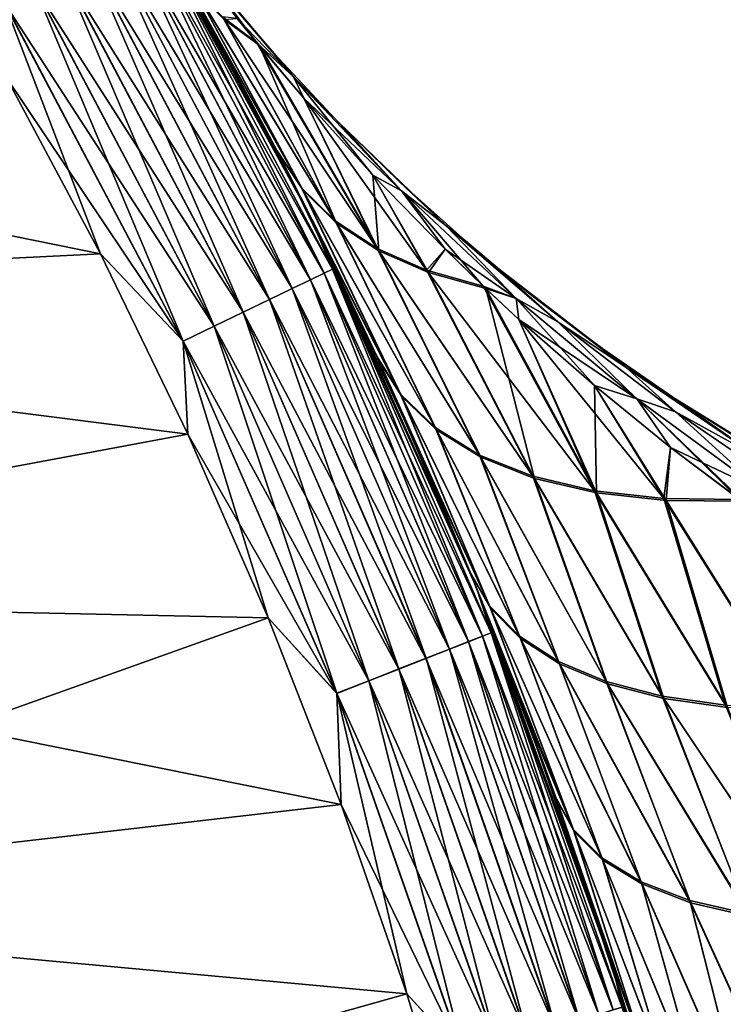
# Model space of a CAD drawing. Header units: metres. Extents: x -13 to 104, y -17 to 17.
# Tile 23 of 235: x 10.94 to 12.66, y 3.84 to 6.25. Entities that reach past the tile are written whole.
import ezdxf

# ---------------------------------------------------------------- set-up
doc = ezdxf.new("R2010")
doc.units = ezdxf.units.M
doc.layers.add('solid_508351', color=7, linetype='CONTINUOUS')

msp = doc.modelspace()

# ---------------------------------------------------------------- linework, layer by layer
at = {"layer": 'solid_508351'}
for points in [[(11.311087, 6.407755, 10.078532), (11.174404, 6.643244, 17.5), (11.650151, 5.76836, 17.5)], [(11.251843, 6.496255, 17.586222), (11.650151, 5.76836, 17.5), (11.174404, 6.643244, 17.5)], [(11.572763, 5.922089, -10.467082), (11.650151, 5.76836, -17.5), (11.174404, 6.643244, -17.5)], [(11.251752, 6.496202, -17.586824), (11.174404, 6.643244, -17.5), (11.650151, 5.76836, -17.5)], [(11.375466, 6.292756, -10.17473), (11.572763, 5.922089, -10.467082), (11.174404, 6.643244, -17.5)], [(11.23219, 6.484908, -17.671093), (11.251752, 6.496202, -17.586824), (11.705751, 5.637193, -17.586824)], [(11.251843, 6.496255, 17.586222), (11.232371, 6.485013, 17.670519), (11.685589, 5.627483, 17.670519)], [(11.705751, 5.637193, -17.586824), (11.251752, 6.496202, -17.586824), (11.650151, 5.76836, -17.5)], [(11.705847, 5.637239, 17.586222), (11.650151, 5.76836, 17.5), (11.251843, 6.496255, 17.586222)], [(11.705847, 5.637239, 17.586222), (11.251843, 6.496255, 17.586222), (11.685589, 5.627483, 17.670519)], [(11.156878, 6.441427, -17.821594), (11.200242, 6.466463, -17.750151), (11.652164, 5.611386, -17.750151)], [(11.200506, 6.466615, 17.749622), (11.157219, 6.441623, 17.821127), (11.607404, 5.589831, 17.821127)], [(11.200242, 6.466463, -17.750151), (11.23219, 6.484908, -17.671093), (11.685401, 5.627392, -17.671093)], [(11.652164, 5.611386, -17.750151), (11.200242, 6.466463, -17.750151), (11.685401, 5.627392, -17.671093)], [(11.232371, 6.485013, 17.670519), (11.200506, 6.466615, 17.749622), (11.652438, 5.611518, 17.749622)], [(11.652438, 5.611518, 17.749622), (11.200506, 6.466615, 17.749622), (11.607404, 5.589831, 17.821127)], [(11.685401, 5.627392, -17.671093), (11.23219, 6.484908, -17.671093), (11.705751, 5.637193, -17.586824)], [(11.685589, 5.627483, 17.670519), (11.232371, 6.485013, 17.670519), (11.652438, 5.611518, 17.749622)], [(11.103421, 6.410563, -17.883247), (11.156878, 6.441427, -17.821594), (11.60705, 5.589661, -17.821594)], [(11.157219, 6.441623, 17.821127), (11.103827, 6.410797, 17.882854), (11.551857, 5.563081, 17.882854)], [(11.60705, 5.589661, -17.821594), (11.156878, 6.441427, -17.821594), (11.652164, 5.611386, -17.750151)], [(11.607404, 5.589831, 17.821127), (11.157219, 6.441623, 17.821127), (11.551857, 5.563081, 17.882854)], [(11.041496, 6.374811, -17.933231), (11.103421, 6.410563, -17.883247), (11.551435, 5.562878, -17.883247)], [(11.103827, 6.410797, 17.882854), (11.041955, 6.375075, 17.932926), (11.48749, 5.532083, 17.932926)], [(11.551435, 5.562878, -17.883247), (11.103421, 6.410563, -17.883247), (11.60705, 5.589661, -17.821594)], [(11.551857, 5.563081, 17.882854), (11.103827, 6.410797, 17.882854), (11.48749, 5.532083, 17.932926)], [(11.375391, 6.292891, 10.174621), (11.311087, 6.407755, 10.078532), (11.650151, 5.76836, 17.5)], [(11.630248, 5.836863, 10.269588), (11.311087, 6.407755, 10.078532), (11.375391, 6.292891, 10.174621)], [(11.366039, 6.328095, 9.921325), (11.311087, 6.407755, 10.078532), (11.630248, 5.836863, 10.269588)], [(11.313762, 6.40303, -10.082532), (11.572763, 5.922089, -10.467082), (11.375466, 6.292756, -10.17473)], [(11.633057, 5.831547, -10.272304), (11.572763, 5.922089, -10.467082), (11.313762, 6.40303, -10.082532)], [(11.633057, 5.831547, -10.272304), (11.313762, 6.40303, -10.082532), (11.369256, 6.322678, -9.923708)], [(11.610498, 6.108604, -9.526146), (11.472785, 6.251503, -9.62201), (11.363283, 6.403284, -9.554564)], [(11.610498, 6.108604, -9.526146), (11.363283, 6.403284, -9.554564), (11.4204, 6.332221, -9.534266)], [(11.363293, 6.403272, 9.554559), (11.472798, 6.251487, 9.622008), (11.520789, 6.192089, 9.61618)], [(11.610483, 6.108621, 9.526147), (11.363293, 6.403272, 9.554559), (11.520789, 6.192089, 9.61618)], [(11.610483, 6.108621, 9.526147), (11.420133, 6.332548, 9.53436), (11.363293, 6.403272, 9.554559)], [(10.97299, 6.335259, -17.970026), (11.041496, 6.374811, -17.933231), (11.487013, 5.531854, -17.933231)], [(11.041955, 6.375075, 17.932926), (10.973488, 6.335546, 17.969816), (11.41626, 5.497781, 17.969816)], [(11.487013, 5.531854, -17.933231), (11.041496, 6.374811, -17.933231), (11.551435, 5.562878, -17.883247)], [(11.48749, 5.532083, 17.932926), (11.041955, 6.375075, 17.932926), (11.41626, 5.497781, 17.969816)], [(10.899988, 6.293111, -17.99251), (10.97299, 6.335259, -17.970026), (11.415742, 5.497532, -17.970026)], [(10.973488, 6.335546, 17.969816), (10.90051, 6.293412, 17.992403), (11.340337, 5.461218, 17.992403)], [(11.415742, 5.497532, -17.970026), (10.97299, 6.335259, -17.970026), (11.487013, 5.531854, -17.933231)], [(11.41626, 5.497781, 17.969816), (10.973488, 6.335546, 17.969816), (11.340337, 5.461218, 17.992403)], [(11.366039, 6.328095, 9.921325), (11.630248, 5.836863, 10.269588), (11.71278, 5.755964, 10.081236)], [(11.436633, 6.255153, 9.767439), (11.366039, 6.328095, 9.921325), (11.71278, 5.755964, 10.081236)], [(11.716088, 5.750373, -10.082983), (11.369256, 6.322678, -9.923708), (11.440704, 6.249175, -9.768275)], [(11.716088, 5.750373, -10.082983), (11.633057, 5.831547, -10.272304), (11.369256, 6.322678, -9.923708)], [(11.4204, 6.332221, -9.534266), (11.420133, 6.332548, 9.53436), (11.563018, 6.165646, 9.484883)], [(11.610483, 6.108621, 9.526147), (11.563018, 6.165646, 9.484883), (11.420133, 6.332548, 9.53436)], [(11.563317, 6.165312, -9.484783), (11.4204, 6.332221, -9.534266), (11.563018, 6.165646, 9.484883)], [(11.610498, 6.108604, -9.526146), (11.4204, 6.332221, -9.534266), (11.563317, 6.165312, -9.484783)], [(11.339794, 5.460957, -17.99251), (10.906337, 6.107522, -18), (10.899988, 6.293111, -17.99251)], [(11.339794, 5.460957, -17.99251), (10.899988, 6.293111, -17.99251), (11.415742, 5.497532, -17.970026)], [(10.90051, 6.293412, 17.992403), (10.906336, 6.107522, 18), (11.137682, 5.674651, 18)], [(11.340337, 5.461218, 17.992403), (10.90051, 6.293412, 17.992403), (11.137682, 5.674651, 18)], [(11.570271, 5.926958, 10.463415), (11.375391, 6.292891, 10.174621), (11.650151, 5.76836, 17.5)], [(11.630248, 5.836863, 10.269588), (11.375391, 6.292891, 10.174621), (11.570271, 5.926958, 10.463415)], [(8.314227, 6.24769, -18), (10.906337, 6.107522, -18), (11.137683, 5.674649, -18)], [(8.789862, 5.558612, -18), (8.314227, 6.24769, -18), (11.137683, 5.674649, -18)], [(11.436633, 6.255153, 9.767439), (11.71278, 5.755964, 10.081236), (11.815279, 5.688332, 9.897516)], [(11.520789, 6.192089, 9.61618), (11.436633, 6.255153, 9.767439), (11.815279, 5.688332, 9.897516)], [(11.472798, 6.251487, 9.622008), (11.436633, 6.255153, 9.767439), (11.520789, 6.192089, 9.61618)], [(11.472785, 6.251503, -9.62201), (11.525976, 6.185755, -9.615552), (11.440704, 6.249175, -9.768275)], [(11.716088, 5.750373, -10.082983), (11.440704, 6.249175, -9.768275), (11.525976, 6.185755, -9.615552)], [(11.610498, 6.108604, -9.526146), (11.525976, 6.185755, -9.615552), (11.472785, 6.251503, -9.62201)], [(11.635355, 6.055891, 9.602356), (11.520789, 6.192089, 9.61618), (11.815279, 5.688332, 9.897516)], [(11.610483, 6.108621, 9.526147), (11.520789, 6.192089, 9.61618), (11.635355, 6.055891, 9.602356)], [(11.819283, 5.682599, -9.898366), (11.525976, 6.185755, -9.615552), (11.635348, 6.055899, -9.602356)], [(11.610498, 6.108604, -9.526146), (11.635348, 6.055899, -9.602356), (11.525976, 6.185755, -9.615552)], [(11.819283, 5.682599, -9.898366), (11.716088, 5.750373, -10.082983), (11.525976, 6.185755, -9.615552)], [(11.563317, 6.165312, -9.484783), (11.563018, 6.165646, 9.484883), (11.712886, 6.005399, 9.435652)], [(11.610483, 6.108621, 9.526147), (11.712886, 6.005399, 9.435652), (11.563018, 6.165646, 9.484883)], [(11.713197, 6.005082, -9.435552), (11.563317, 6.165312, -9.484783), (11.712886, 6.005399, 9.435652)], [(11.610498, 6.108604, -9.526146), (11.563317, 6.165312, -9.484783), (11.713197, 6.005082, -9.435552)], [(8.789862, 5.558612, 18), (11.137682, 5.674651, 18), (10.906336, 6.107522, 18)], [(11.339794, 5.460957, -17.99251), (11.137683, 5.674649, -18), (10.906337, 6.107522, -18)], [(11.610483, 6.108621, 9.526147), (11.635355, 6.055891, 9.602356), (11.804932, 5.867614, 9.582203)], [(11.610483, 6.108621, 9.526147), (11.804932, 5.867614, 9.582203), (11.874931, 5.829133, 9.498078)], [(11.610483, 6.108621, 9.526147), (11.874931, 5.829133, 9.498078), (11.712886, 6.005399, 9.435652)], [(11.610498, 6.108604, -9.526146), (11.87495, 5.829114, -9.498076), (11.635348, 6.055899, -9.602356)], [(11.610498, 6.108604, -9.526146), (11.713197, 6.005082, -9.435552), (11.721899, 5.9962, -9.432751)], [(11.610498, 6.108604, -9.526146), (11.721899, 5.9962, -9.432751), (11.87495, 5.829114, -9.498076)], [(11.804929, 5.867617, -9.582203), (11.819283, 5.682599, -9.898366), (11.635348, 6.055899, -9.602356)], [(11.87495, 5.829114, -9.498076), (11.804929, 5.867617, -9.582203), (11.635348, 6.055899, -9.602356)], [(11.635355, 6.055891, 9.602356), (11.815279, 5.688332, 9.897516), (11.936493, 5.634792, 9.720674)], [(11.804932, 5.867614, 9.582203), (11.635355, 6.055891, 9.602356), (11.936493, 5.634792, 9.720674)], [(11.713197, 6.005082, -9.435552), (11.712886, 6.005399, 9.435652), (11.7219, 5.9962, 9.432751)], [(11.874931, 5.829133, 9.498078), (11.7219, 5.9962, 9.432751), (11.712886, 6.005399, 9.435652)], [(11.721899, 5.9962, -9.432751), (11.713197, 6.005082, -9.435552), (11.7219, 5.9962, 9.432751)], [(11.721899, 5.9962, -9.432751), (11.7219, 5.9962, 9.432751), (11.869588, 5.851931, 9.386429)], [(11.869891, 5.851646, -9.386336), (11.721899, 5.9962, -9.432751), (11.869588, 5.851931, 9.386429)], [(11.983302, 5.744612, -9.407962), (11.721899, 5.9962, -9.432751), (11.869891, 5.851646, -9.386336)], [(11.983302, 5.744612, -9.407962), (11.87495, 5.829114, -9.498076), (11.721899, 5.9962, -9.432751)], [(11.983301, 5.744612, 9.407962), (11.869588, 5.851931, 9.386429), (11.7219, 5.9962, 9.432751)], [(11.874931, 5.829133, 9.498078), (11.983301, 5.744612, 9.407962), (11.7219, 5.9962, 9.432751)], [(11.674883, 5.71814, 10.616822), (11.570271, 5.926958, 10.463415), (11.650151, 5.76836, 17.5)], [(11.872944, 5.330986, 10.607145), (11.570271, 5.926958, 10.463415), (11.674883, 5.71814, 10.616822)], [(11.630248, 5.836863, 10.269588), (11.570271, 5.926958, 10.463415), (11.872944, 5.330986, 10.607145)], [(11.572763, 5.922089, -10.467082), (11.674891, 5.718122, -10.616835), (11.650151, 5.76836, -17.5)], [(11.572763, 5.922089, -10.467082), (11.817366, 5.417553, -10.824811), (11.674891, 5.718122, -10.616835)], [(11.875485, 5.325571, -10.609813), (11.817366, 5.417553, -10.824811), (11.572763, 5.922089, -10.467082)], [(11.875485, 5.325571, -10.609813), (11.572763, 5.922089, -10.467082), (11.633057, 5.831547, -10.272304)], [(11.804929, 5.867617, -9.582203), (11.941371, 5.62906, -9.720731), (11.819283, 5.682599, -9.898366)], [(11.804929, 5.867617, -9.582203), (11.981596, 5.686131, -9.562789), (11.941371, 5.62906, -9.720731)], [(11.87495, 5.829114, -9.498076), (11.981596, 5.686131, -9.562789), (11.804929, 5.867617, -9.582203)], [(11.804932, 5.867614, 9.582203), (11.936493, 5.634792, 9.720674), (11.981597, 5.686131, 9.562789)], [(11.874931, 5.829133, 9.498078), (11.804932, 5.867614, 9.582203), (11.981597, 5.686131, 9.562789)], [(11.630248, 5.836863, 10.269588), (11.872944, 5.330986, 10.607145), (11.957457, 5.249356, 10.399012)], [(11.71278, 5.755964, 10.081236), (11.630248, 5.836863, 10.269588), (11.957457, 5.249356, 10.399012)], [(11.869891, 5.851646, -9.386336), (11.869588, 5.851931, 9.386429), (12.031428, 5.706719, 9.339119)], [(11.983301, 5.744612, 9.407962), (12.031428, 5.706719, 9.339119), (11.869588, 5.851931, 9.386429)], [(12.03172, 5.706469, -9.339036), (11.869891, 5.851646, -9.386336), (12.031428, 5.706719, 9.339119)], [(11.983302, 5.744612, -9.407962), (11.869891, 5.851646, -9.386336), (12.03172, 5.706469, -9.339036)], [(11.960346, 5.243777, -10.400931), (11.633057, 5.831547, -10.272304), (11.716088, 5.750373, -10.082983)], [(11.960346, 5.243777, -10.400931), (11.875485, 5.325571, -10.609813), (11.633057, 5.831547, -10.272304)], [(11.874931, 5.829133, 9.498078), (11.981597, 5.686131, 9.562789), (12.075284, 5.595512, 9.553058)], [(11.874931, 5.829133, 9.498078), (12.075284, 5.595512, 9.553058), (12.15563, 5.565748, 9.472371)], [(11.874931, 5.829133, 9.498078), (12.15563, 5.565748, 9.472371), (11.983301, 5.744612, 9.407962)], [(11.87495, 5.829114, -9.498076), (12.155644, 5.565735, -9.47237), (11.981596, 5.686131, -9.562789)], [(11.983302, 5.744612, -9.407962), (12.155644, 5.565735, -9.47237), (11.87495, 5.829114, -9.498076)], [(11.674883, 5.71814, 10.616822), (11.650151, 5.76836, 17.5), (12.057531, 4.859622, 17.5)], [(11.705847, 5.637239, 17.586222), (12.057531, 4.859622, 17.5), (11.650151, 5.76836, 17.5)], [(12.045353, 4.889731, -11.154197), (12.057531, 4.859622, -17.5), (11.650151, 5.76836, -17.5)], [(11.705751, 5.637193, -17.586824), (11.650151, 5.76836, -17.5), (12.057531, 4.859622, -17.5)], [(11.940749, 5.139894, -11.003544), (12.045353, 4.889731, -11.154197), (11.650151, 5.76836, -17.5)], [(11.817366, 5.417553, -10.824811), (11.940749, 5.139894, -11.003544), (11.650151, 5.76836, -17.5)], [(11.674891, 5.718122, -10.616835), (11.817366, 5.417553, -10.824811), (11.650151, 5.76836, -17.5)], [(11.71278, 5.755964, 10.081236), (11.957457, 5.249356, 10.399012), (12.065867, 5.182174, 10.196875)], [(11.815279, 5.688332, 9.897516), (11.71278, 5.755964, 10.081236), (12.065867, 5.182174, 10.196875)], [(12.06927, 5.176526, -10.198111), (11.716088, 5.750373, -10.082983), (11.819283, 5.682599, -9.898366)], [(12.06927, 5.176526, -10.198111), (11.960346, 5.243777, -10.400931), (11.716088, 5.750373, -10.082983)], [(11.983301, 5.744612, 9.407962), (12.258366, 5.50803, 9.387034), (12.031428, 5.706719, 9.339119)], [(12.15563, 5.565748, 9.472371), (12.258366, 5.50803, 9.387034), (11.983301, 5.744612, 9.407962)], [(11.983302, 5.744612, -9.407962), (12.03172, 5.706469, -9.339036), (12.114914, 5.636593, -9.315898)], [(11.983302, 5.744612, -9.407962), (12.114914, 5.636593, -9.315898), (12.258364, 5.508031, -9.387034)], [(11.983302, 5.744612, -9.407962), (12.258364, 5.508031, -9.387034), (12.155644, 5.565735, -9.47237)], [(11.815002, 5.422704, 10.821373), (11.674883, 5.71814, 10.616822), (12.057531, 4.859622, 17.5)], [(11.872944, 5.330986, 10.607145), (11.674883, 5.71814, 10.616822), (11.815002, 5.422704, 10.821373)], [(12.03172, 5.706469, -9.339036), (12.031428, 5.706719, 9.339119), (12.114915, 5.636593, 9.315897)], [(12.258366, 5.50803, 9.387034), (12.114915, 5.636593, 9.315897), (12.031428, 5.706719, 9.339119)], [(12.114914, 5.636593, -9.315898), (12.03172, 5.706469, -9.339036), (12.114915, 5.636593, 9.315897)], [(8.789862, 5.558612, 18), (11.35195, 5.232896, 18), (11.137682, 5.674651, 18)], [(8.789862, 5.558612, -18), (11.137683, 5.674649, -18), (11.351951, 5.232893, -18)], [(11.340337, 5.461218, 17.992403), (11.137682, 5.674651, 18), (11.35195, 5.232896, 18)], [(11.339794, 5.460957, -17.99251), (11.351951, 5.232893, -18), (11.137683, 5.674649, -18)], [(11.815279, 5.688332, 9.897516), (12.065867, 5.182174, 10.196875), (12.196629, 5.1304, 10.003623)], [(11.936493, 5.634792, 9.720674), (11.815279, 5.688332, 9.897516), (12.196629, 5.1304, 10.003623)], [(12.200689, 5.124785, -10.004268), (11.819283, 5.682599, -9.898366), (11.941371, 5.62906, -9.720731)], [(12.200689, 5.124785, -10.004268), (12.06927, 5.176526, -10.198111), (11.819283, 5.682599, -9.898366)], [(11.981597, 5.686131, 9.562789), (11.936493, 5.634792, 9.720674), (12.075284, 5.595512, 9.553058)], [(11.981596, 5.686131, -9.562789), (12.08118, 5.589936, -9.552456), (11.941371, 5.62906, -9.720731)], [(12.155644, 5.565735, -9.47237), (12.08118, 5.589936, -9.552456), (11.981596, 5.686131, -9.562789)], [(11.652164, 5.611386, -17.750151), (11.685401, 5.627392, -17.671093), (12.073261, 4.738406, -17.671093)], [(11.685589, 5.627483, 17.670519), (11.652438, 5.611518, 17.749622), (12.039205, 4.72504, 17.749622)], [(11.685401, 5.627392, -17.671093), (11.705751, 5.637193, -17.586824), (12.094288, 4.746658, -17.586824)], [(12.073261, 4.738406, -17.671093), (11.685401, 5.627392, -17.671093), (12.094288, 4.746658, -17.586824)], [(11.705847, 5.637239, 17.586222), (11.685589, 5.627483, 17.670519), (12.073456, 4.738482, 17.670519)], [(12.073456, 4.738482, 17.670519), (11.685589, 5.627483, 17.670519), (12.039205, 4.72504, 17.749622)], [(12.094288, 4.746658, -17.586824), (11.705751, 5.637193, -17.586824), (12.057531, 4.859622, -17.5)], [(12.094386, 4.746697, 17.586222), (12.057531, 4.859622, 17.5), (11.705847, 5.637239, 17.586222)], [(12.094386, 4.746697, 17.586222), (11.705847, 5.637239, 17.586222), (12.073456, 4.738482, 17.670519)], [(11.936493, 5.634792, 9.720674), (12.196629, 5.1304, 10.003623), (12.347872, 5.094772, 9.822015)], [(12.075284, 5.595512, 9.553058), (11.936493, 5.634792, 9.720674), (12.347872, 5.094772, 9.822015)], [(12.200689, 5.124785, -10.004268), (11.941371, 5.62906, -9.720731), (12.08118, 5.589936, -9.552456)], [(12.114914, 5.636593, -9.315898), (12.114915, 5.636593, 9.315897), (12.198051, 5.569765, 9.293595)], [(12.198324, 5.569551, -9.293524), (12.114914, 5.636593, -9.315898), (12.198051, 5.569765, 9.293595)], [(12.368068, 5.44182, -9.251201), (12.114914, 5.636593, -9.315898), (12.198324, 5.569551, -9.293524)], [(12.425612, 5.396708, -9.297477), (12.114914, 5.636593, -9.315898), (12.368068, 5.44182, -9.251201)], [(12.425612, 5.396708, -9.297477), (12.258364, 5.508031, -9.387034), (12.114914, 5.636593, -9.315898)], [(12.425616, 5.396706, 9.297476), (12.198051, 5.569765, 9.293595), (12.114915, 5.636593, 9.315897)], [(12.258366, 5.50803, 9.387034), (12.425616, 5.396706, 9.297476), (12.114915, 5.636593, 9.315897)], [(11.60705, 5.589661, -17.821594), (11.652164, 5.611386, -17.750151), (12.03892, 4.724928, -17.750151)], [(11.652438, 5.611518, 17.749622), (11.607404, 5.589831, 17.821127), (11.992676, 4.706779, 17.821127)], [(12.03892, 4.724928, -17.750151), (11.652164, 5.611386, -17.750151), (12.073261, 4.738406, -17.671093)], [(12.039205, 4.72504, 17.749622), (11.652438, 5.611518, 17.749622), (11.992676, 4.706779, 17.821127)], [(12.162562, 5.514434, 9.544328), (12.075284, 5.595512, 9.553058), (12.347872, 5.094772, 9.822015)], [(12.15563, 5.565748, 9.472371), (12.075284, 5.595512, 9.553058), (12.162562, 5.514434, 9.544328)], [(11.551435, 5.562878, -17.883247), (11.60705, 5.589661, -17.821594), (11.992311, 4.706635, -17.821594)], [(11.607404, 5.589831, 17.821127), (11.551857, 5.563081, 17.882854), (11.935286, 4.684254, 17.882854)], [(11.992311, 4.706635, -17.821594), (11.60705, 5.589661, -17.821594), (12.03892, 4.724928, -17.750151)], [(11.992676, 4.706779, 17.821127), (11.607404, 5.589831, 17.821127), (11.935286, 4.684254, 17.882854)], [(12.352715, 5.089298, -9.82219), (12.08118, 5.589936, -9.552456), (12.162561, 5.514435, -9.544328)], [(12.155644, 5.565735, -9.47237), (12.162561, 5.514435, -9.544328), (12.08118, 5.589936, -9.552456)], [(12.352715, 5.089298, -9.82219), (12.200689, 5.124785, -10.004268), (12.08118, 5.589936, -9.552456)], [(9.208767, 4.833076, -18), (8.789862, 5.558612, -18), (11.351951, 5.232893, -18)], [(8.789862, 5.558612, 18), (9.208767, 4.833076, 18), (11.35195, 5.232896, 18)], [(11.487013, 5.531854, -17.933231), (11.551435, 5.562878, -17.883247), (11.93485, 4.684083, -17.883247)], [(11.551857, 5.563081, 17.882854), (11.48749, 5.532083, 17.932926), (11.868781, 4.658153, 17.932926)], [(11.93485, 4.684083, -17.883247), (11.551435, 5.562878, -17.883247), (11.992311, 4.706635, -17.821594)], [(11.935286, 4.684254, 17.882854), (11.551857, 5.563081, 17.882854), (11.868781, 4.658153, 17.932926)], [(12.15563, 5.565748, 9.472371), (12.162562, 5.514434, 9.544328), (12.347484, 5.352052, 9.527896)], [(12.15563, 5.565748, 9.472371), (12.347484, 5.352052, 9.527896), (12.451303, 5.319816, 9.451298)], [(12.15563, 5.565748, 9.472371), (12.451303, 5.319816, 9.451298), (12.258366, 5.50803, 9.387034)], [(12.155644, 5.565735, -9.47237), (12.451313, 5.319807, -9.451297), (12.162561, 5.514435, -9.544328)], [(12.258364, 5.508031, -9.387034), (12.451313, 5.319807, -9.451297), (12.155644, 5.565735, -9.47237)], [(12.198324, 5.569551, -9.293524), (12.198051, 5.569765, 9.293595), (12.367815, 5.442001, 9.251261)], [(12.425616, 5.396706, 9.297476), (12.367815, 5.442001, 9.251261), (12.198051, 5.569765, 9.293595)], [(12.368068, 5.44182, -9.251201), (12.198324, 5.569551, -9.293524), (12.367815, 5.442001, 9.251261)], [(11.415742, 5.497532, -17.970026), (11.487013, 5.531854, -17.933231), (11.868288, 4.65796, -17.933231)], [(11.48749, 5.532083, 17.932926), (11.41626, 5.497781, 17.969816), (11.795187, 4.62927, 17.969816)], [(11.868288, 4.65796, -17.933231), (11.487013, 5.531854, -17.933231), (11.93485, 4.684083, -17.883247)], [(11.868781, 4.658153, 17.932926), (11.48749, 5.532083, 17.932926), (11.795187, 4.62927, 17.969816)], [(12.347481, 5.352055, -9.527897), (12.352715, 5.089298, -9.82219), (12.162561, 5.514435, -9.544328)], [(12.451313, 5.319807, -9.451297), (12.347481, 5.352055, -9.527897), (12.162561, 5.514435, -9.544328)], [(12.162562, 5.514434, 9.544328), (12.347872, 5.094772, 9.822015), (12.517438, 5.075799, 9.654644)], [(12.347484, 5.352052, 9.527896), (12.162562, 5.514434, 9.544328), (12.517438, 5.075799, 9.654644)], [(12.258364, 5.508031, -9.387034), (12.545877, 5.287552, -9.371821), (12.451313, 5.319807, -9.451297)], [(12.425612, 5.396708, -9.297477), (12.545877, 5.287552, -9.371821), (12.258364, 5.508031, -9.387034)], [(12.258366, 5.50803, 9.387034), (12.545879, 5.28755, 9.371821), (12.425616, 5.396706, 9.297476)], [(12.451303, 5.319816, 9.451298), (12.545879, 5.28755, 9.371821), (12.258366, 5.50803, 9.387034)], [(11.339794, 5.460957, -17.99251), (11.415742, 5.497532, -17.970026), (11.794653, 4.62906, -17.970026)], [(11.41626, 5.497781, 17.969816), (11.340337, 5.461218, 17.992403), (11.716744, 4.598483, 17.992403)], [(11.794653, 4.62906, -17.970026), (11.415742, 5.497532, -17.970026), (11.868288, 4.65796, -17.933231)], [(11.795187, 4.62927, 17.969816), (11.41626, 5.497781, 17.969816), (11.716744, 4.598483, 17.992403)], [(11.716184, 4.598263, -17.99251), (11.351951, 5.232893, -18), (11.339794, 5.460957, -17.99251)], [(11.716184, 4.598263, -17.99251), (11.339794, 5.460957, -17.99251), (11.794653, 4.62906, -17.970026)], [(11.340337, 5.461218, 17.992403), (11.35195, 5.232896, 18), (11.548574, 4.783315, 18)], [(11.716744, 4.598483, 17.992403), (11.340337, 5.461218, 17.992403), (11.548574, 4.783315, 18)], [(12.368068, 5.44182, -9.251201), (12.367815, 5.442001, 9.251261), (12.539907, 5.323503, 9.212466)], [(12.425616, 5.396706, 9.297476), (12.539907, 5.323503, 9.212466), (12.367815, 5.442001, 9.251261)], [(12.540141, 5.323349, -9.212416), (12.368068, 5.44182, -9.251201), (12.539907, 5.323503, 9.212466)], [(12.425612, 5.396708, -9.297477), (12.368068, 5.44182, -9.251201), (12.540141, 5.323349, -9.212416)], [(11.940756, 5.139878, 11.003554), (11.815002, 5.422704, 10.821373), (12.057531, 4.859622, 17.5)], [(12.090965, 4.812806, 10.941104), (11.815002, 5.422704, 10.821373), (11.940756, 5.139878, 11.003554)], [(11.872944, 5.330986, 10.607145), (11.815002, 5.422704, 10.821373), (12.090965, 4.812806, 10.941104)], [(11.817366, 5.417553, -10.824811), (12.045353, 4.889731, -11.154197), (11.940749, 5.139894, -11.003544)], [(12.093263, 4.807241, -10.943621), (12.045353, 4.889731, -11.154197), (11.817366, 5.417553, -10.824811)], [(12.093263, 4.807241, -10.943621), (11.817366, 5.417553, -10.824811), (11.875485, 5.325571, -10.609813)], [(12.425612, 5.396708, -9.297477), (12.540141, 5.323349, -9.212416), (12.544715, 5.320343, -9.21144)], [(12.425612, 5.396708, -9.297477), (12.544715, 5.320343, -9.21144), (12.749837, 5.176477, -9.288366)], [(12.425612, 5.396708, -9.297477), (12.749837, 5.176477, -9.288366), (12.545877, 5.287552, -9.371821)], [(12.425616, 5.396706, 9.297476), (12.749839, 5.176476, 9.288366), (12.539907, 5.323503, 9.212466)], [(12.545879, 5.28755, 9.371821), (12.749839, 5.176476, 9.288366), (12.425616, 5.396706, 9.297476)], [(11.872944, 5.330986, 10.607145), (12.090965, 4.812806, 10.941104), (12.163703, 4.738636, 10.736428)], [(11.957457, 5.249356, 10.399012), (11.872944, 5.330986, 10.607145), (12.163703, 4.738636, 10.736428)], [(12.347481, 5.352055, -9.527897), (12.523159, 5.070575, -9.654496), (12.352715, 5.089298, -9.82219)], [(12.347481, 5.352055, -9.527897), (12.53389, 5.200764, -9.513994), (12.523159, 5.070575, -9.654496)], [(12.451313, 5.319807, -9.451297), (12.53389, 5.200764, -9.513994), (12.347481, 5.352055, -9.527897)], [(12.347484, 5.352052, 9.527896), (12.517438, 5.075799, 9.654644), (12.533895, 5.20076, 9.513994)], [(12.451303, 5.319816, 9.451298), (12.347484, 5.352052, 9.527896), (12.533895, 5.20076, 9.513994)], [(12.166241, 4.732965, -10.738333), (11.875485, 5.325571, -10.609813), (11.960346, 5.243777, -10.400931)], [(12.166241, 4.732965, -10.738333), (12.093263, 4.807241, -10.943621), (11.875485, 5.325571, -10.609813)], [(12.451303, 5.319816, 9.451298), (12.703073, 5.073539, 9.503977), (12.720144, 5.061192, 9.503134)], [(12.451303, 5.319816, 9.451298), (12.533895, 5.20076, 9.513994), (12.703073, 5.073539, 9.503977)], [(12.451303, 5.319816, 9.451298), (12.720144, 5.061192, 9.503134), (12.76066, 5.092828, 9.437522)], [(12.451303, 5.319816, 9.451298), (12.76066, 5.092828, 9.437522), (12.545879, 5.28755, 9.371821)], [(12.451313, 5.319807, -9.451297), (12.76067, 5.092821, -9.437522), (12.53389, 5.200764, -9.513994)], [(12.545877, 5.287552, -9.371821), (12.76067, 5.092821, -9.437522), (12.451313, 5.319807, -9.451297)], [(12.540141, 5.323349, -9.212416), (12.539907, 5.323503, 9.212466), (12.544719, 5.320341, 9.211439)], [(12.749839, 5.176476, 9.288366), (12.544719, 5.320341, 9.211439), (12.539907, 5.323503, 9.212466)], [(12.544715, 5.320343, -9.21144), (12.540141, 5.323349, -9.212416), (12.544719, 5.320341, 9.211439)], [(12.544715, 5.320343, -9.21144), (12.544719, 5.320341, 9.211439), (12.713128, 5.214504, 9.17782)], [(12.713343, 5.214375, -9.177781), (12.544715, 5.320343, -9.21144), (12.713128, 5.214504, 9.17782)], [(12.852984, 5.130158, -9.20754), (12.544715, 5.320343, -9.21144), (12.713343, 5.214375, -9.177781)], [(12.852984, 5.130158, -9.20754), (12.749837, 5.176477, -9.288366), (12.544715, 5.320343, -9.21144)], [(12.852984, 5.130158, 9.20754), (12.713128, 5.214504, 9.17782), (12.544719, 5.320341, 9.211439)], [(12.749839, 5.176476, 9.288366), (12.852984, 5.130158, 9.20754), (12.544719, 5.320341, 9.211439)], [(12.545877, 5.287552, -9.371821), (12.844642, 5.084347, -9.364665), (12.76067, 5.092821, -9.437522)], [(12.749837, 5.176477, -9.288366), (12.844642, 5.084347, -9.364665), (12.545877, 5.287552, -9.371821)], [(12.545879, 5.28755, 9.371821), (12.844642, 5.084346, 9.364665), (12.749839, 5.176476, 9.288366)], [(12.76066, 5.092828, 9.437522), (12.844642, 5.084346, 9.364665), (12.545879, 5.28755, 9.371821)], [(11.957457, 5.249356, 10.399012), (12.163703, 4.738636, 10.736428), (12.259236, 4.676496, 10.537189)], [(12.065867, 5.182174, 10.196875), (11.957457, 5.249356, 10.399012), (12.259236, 4.676496, 10.537189)], [(12.262144, 4.67078, -10.538529), (11.960346, 5.243777, -10.400931), (12.06927, 5.176526, -10.198111)], [(12.262144, 4.67078, -10.538529), (12.166241, 4.732965, -10.738333), (11.960346, 5.243777, -10.400931)], [(9.208767, 4.833076, 18), (11.548574, 4.783315, 18), (11.35195, 5.232896, 18)], [(9.208767, 4.833076, -18), (11.351951, 5.232893, -18), (11.548575, 4.783312, -18)], [(11.716184, 4.598263, -17.99251), (11.548575, 4.783312, -18), (11.351951, 5.232893, -18)], [(12.533895, 5.20076, 9.513994), (12.517438, 5.075799, 9.654644), (12.703073, 5.073539, 9.503977)], [(12.53389, 5.200764, -9.513994), (12.709681, 5.068749, -9.503647), (12.523159, 5.070575, -9.654496)], [(12.76067, 5.092821, -9.437522), (12.709681, 5.068749, -9.503647), (12.53389, 5.200764, -9.513994)], [(12.065867, 5.182174, 10.196875), (12.259236, 4.676496, 10.537189), (12.376307, 4.627203, 10.346012)], [(12.196629, 5.1304, 10.003623), (12.065867, 5.182174, 10.196875), (12.376307, 4.627203, 10.346012)], [(12.379704, 4.621508, -10.346857), (12.06927, 5.176526, -10.198111), (12.200689, 5.124785, -10.004268)], [(12.379704, 4.621508, -10.346857), (12.262144, 4.67078, -10.538529), (12.06927, 5.176526, -10.198111)], [(12.043153, 4.895148, 11.151031), (11.940756, 5.139878, 11.003554), (12.057531, 4.859622, 17.5)], [(12.090965, 4.812806, 10.941104), (11.940756, 5.139878, 11.003554), (12.043153, 4.895148, 11.151031)], [(12.196629, 5.1304, 10.003623), (12.376307, 4.627203, 10.346012), (12.513373, 4.591407, 10.165414)], [(12.347872, 5.094772, 9.822015), (12.196629, 5.1304, 10.003623), (12.513373, 4.591407, 10.165414)], [(12.517362, 4.585804, -10.165856), (12.200689, 5.124785, -10.004268), (12.352715, 5.089298, -9.82219)], [(12.517362, 4.585804, -10.165856), (12.379704, 4.621508, -10.346857), (12.200689, 5.124785, -10.004268)], [(12.347872, 5.094772, 9.822015), (12.513373, 4.591407, 10.165414), (12.66863, 4.56958, 9.997774)], [(12.517438, 5.075799, 9.654644), (12.347872, 5.094772, 9.822015), (12.66863, 4.56958, 9.997774)], [(12.673295, 4.564139, -9.997924), (12.352715, 5.089298, -9.82219), (12.523159, 5.070575, -9.654496)], [(12.673295, 4.564139, -9.997924), (12.517362, 4.585804, -10.165856), (12.352715, 5.089298, -9.82219)], [(12.517438, 5.075799, 9.654644), (12.66863, 4.56958, 9.997774), (12.840032, 4.562007, 9.8453)], [(12.703073, 5.073539, 9.503977), (12.517438, 5.075799, 9.654644), (12.840032, 4.562007, 9.8453)], [(12.845438, 4.556802, -9.845284), (12.523159, 5.070575, -9.654496), (12.709681, 5.068749, -9.503647)], [(12.845438, 4.556802, -9.845284), (12.673295, 4.564139, -9.997924), (12.523159, 5.070575, -9.654496)], [(12.173779, 4.560603, 11.338468), (12.043153, 4.895148, 11.151031), (12.057531, 4.859622, 17.5)], [(12.29569, 4.266024, 11.227926), (12.043153, 4.895148, 11.151031), (12.173779, 4.560603, 11.338468)], [(12.090965, 4.812806, 10.941104), (12.043153, 4.895148, 11.151031), (12.29569, 4.266024, 11.227926)], [(12.045353, 4.889731, -11.154197), (12.173769, 4.560629, -11.338453), (12.057531, 4.859622, -17.5)], [(12.045353, 4.889731, -11.154197), (12.254526, 4.338961, -11.453565), (12.173769, 4.560629, -11.338453)], [(12.297627, 4.260458, -11.230663), (12.254526, 4.338961, -11.453565), (12.045353, 4.889731, -11.154197)], [(12.297627, 4.260458, -11.230663), (12.045353, 4.889731, -11.154197), (12.093263, 4.807241, -10.943621)], [(12.173779, 4.560603, 11.338468), (12.057531, 4.859622, 17.5), (12.394154, 3.922367, 17.5)], [(12.094386, 4.746697, 17.586222), (12.394154, 3.922367, 17.5), (12.057531, 4.859622, 17.5)], [(12.375081, 3.982132, -11.62497), (12.394154, 3.922367, -17.5), (12.057531, 4.859622, -17.5)], [(12.094288, 4.746658, -17.586824), (12.057531, 4.859622, -17.5), (12.394154, 3.922367, -17.5)], [(12.254526, 4.338961, -11.453565), (12.375081, 3.982132, -11.62497), (12.057531, 4.859622, -17.5)], [(12.173769, 4.560629, -11.338453), (12.254526, 4.338961, -11.453565), (12.057531, 4.859622, -17.5)], [(9.208767, 4.833076, -18), (11.548575, 4.783312, -18), (11.727545, 4.326037, -18)], [(9.567713, 4.076612, -18), (9.208767, 4.833076, -18), (11.727545, 4.326037, -18)], [(9.208767, 4.833076, 18), (9.567713, 4.076612, 18), (11.548574, 4.783315, 18)], [(12.090965, 4.812806, 10.941104), (12.29569, 4.266024, 11.227926), (12.36605, 4.195703, 11.010432)], [(12.163703, 4.738636, 10.736428), (12.090965, 4.812806, 10.941104), (12.36605, 4.195703, 11.010432)], [(12.367948, 4.190191, -11.013075), (12.093263, 4.807241, -10.943621), (12.166241, 4.732965, -10.738333)], [(12.367948, 4.190191, -11.013075), (12.297627, 4.260458, -11.230663), (12.093263, 4.807241, -10.943621)], [(9.567713, 4.076612, 18), (11.727543, 4.32604, 18), (11.548574, 4.783315, 18)], [(11.716744, 4.598483, 17.992403), (11.548574, 4.783315, 18), (11.727543, 4.32604, 18)], [(11.716184, 4.598263, -17.99251), (11.727545, 4.326037, -18), (11.548575, 4.783312, -18)], [(12.03892, 4.724928, -17.750151), (12.073261, 4.738406, -17.671093), (12.393604, 3.822921, -17.671093)], [(12.073456, 4.738482, 17.670519), (12.039205, 4.72504, 17.749622), (12.358644, 3.812137, 17.749622)], [(12.073261, 4.738406, -17.671093), (12.094288, 4.746658, -17.586824), (12.415188, 3.829578, -17.586824)], [(12.393604, 3.822921, -17.671093), (12.073261, 4.738406, -17.671093), (12.415188, 3.829578, -17.586824)], [(12.094386, 4.746697, 17.586222), (12.073456, 4.738482, 17.670519), (12.393804, 3.822982, 17.670519)], [(12.393804, 3.822982, 17.670519), (12.073456, 4.738482, 17.670519), (12.358644, 3.812137, 17.749622)], [(12.415188, 3.829578, -17.586824), (12.094288, 4.746658, -17.586824), (12.394154, 3.922367, -17.5)], [(12.415289, 3.829609, 17.586222), (12.394154, 3.922367, 17.5), (12.094386, 4.746697, 17.586222)], [(12.415289, 3.829609, 17.586222), (12.094386, 4.746697, 17.586222), (12.393804, 3.822982, 17.670519)], [(12.163703, 4.738636, 10.736428), (12.36605, 4.195703, 11.010432), (12.461726, 4.137114, 10.799214)], [(12.259236, 4.676496, 10.537189), (12.163703, 4.738636, 10.736428), (12.461726, 4.137114, 10.799214)], [(12.463601, 4.131649, -10.801769), (12.166241, 4.732965, -10.738333), (12.262144, 4.67078, -10.538529)], [(12.463601, 4.131649, -10.801769), (12.367948, 4.190191, -11.013075), (12.166241, 4.732965, -10.738333)], [(11.93485, 4.684083, -17.883247), (11.992311, 4.706635, -17.821594), (12.310505, 3.797288, -17.821594)], [(11.992676, 4.706779, 17.821127), (11.935286, 4.684254, 17.882854), (12.251966, 3.779231, 17.882854)], [(11.992311, 4.706635, -17.821594), (12.03892, 4.724928, -17.750151), (12.358352, 3.812047, -17.750151)], [(12.310505, 3.797288, -17.821594), (11.992311, 4.706635, -17.821594), (12.358352, 3.812047, -17.750151)], [(12.039205, 4.72504, 17.749622), (11.992676, 4.706779, 17.821127), (12.31088, 3.797404, 17.821127)], [(12.31088, 3.797404, 17.821127), (11.992676, 4.706779, 17.821127), (12.251966, 3.779231, 17.882854)], [(12.358352, 3.812047, -17.750151), (12.03892, 4.724928, -17.750151), (12.393604, 3.822921, -17.671093)], [(12.358644, 3.812137, 17.749622), (12.039205, 4.72504, 17.749622), (12.31088, 3.797404, 17.821127)], [(11.868288, 4.65796, -17.933231), (11.93485, 4.684083, -17.883247), (12.251519, 3.779093, -17.883247)], [(11.935286, 4.684254, 17.882854), (11.868781, 4.658153, 17.932926), (12.183698, 3.758173, 17.932926)], [(12.251519, 3.779093, -17.883247), (11.93485, 4.684083, -17.883247), (12.310505, 3.797288, -17.821594)], [(12.251966, 3.779231, 17.882854), (11.935286, 4.684254, 17.882854), (12.183698, 3.758173, 17.932926)], [(11.794653, 4.62906, -17.970026), (11.868288, 4.65796, -17.933231), (12.183192, 3.758017, -17.933231)], [(11.868781, 4.658153, 17.932926), (11.795187, 4.62927, 17.969816), (12.108151, 3.73487, 17.969816)], [(12.183192, 3.758017, -17.933231), (11.868288, 4.65796, -17.933231), (12.251519, 3.779093, -17.883247)], [(12.183698, 3.758173, 17.932926), (11.868781, 4.658153, 17.932926), (12.108151, 3.73487, 17.969816)], [(12.259236, 4.676496, 10.537189), (12.461726, 4.137114, 10.799214), (12.581349, 4.091096, 10.597294)], [(12.376307, 4.627203, 10.346012), (12.259236, 4.676496, 10.537189), (12.581349, 4.091096, 10.597294)], [(12.58322, 4.085669, -10.59977), (12.262144, 4.67078, -10.538529), (12.379704, 4.621508, -10.346857)], [(12.58322, 4.085669, -10.59977), (12.463601, 4.131649, -10.801769), (12.262144, 4.67078, -10.538529)], [(11.716184, 4.598263, -17.99251), (11.794653, 4.62906, -17.970026), (12.107602, 3.734701, -17.970026)], [(11.795187, 4.62927, 17.969816), (11.716744, 4.598483, 17.992403), (12.027627, 3.710032, 17.992403)], [(12.107602, 3.734701, -17.970026), (11.794653, 4.62906, -17.970026), (12.183192, 3.758017, -17.933231)], [(12.108151, 3.73487, 17.969816), (11.795187, 4.62927, 17.969816), (12.027627, 3.710032, 17.992403)], [(12.376307, 4.627203, 10.346012), (12.581349, 4.091096, 10.597294), (12.72321, 4.058307, 10.407557)], [(12.513373, 4.591407, 10.165414), (12.376307, 4.627203, 10.346012), (12.72321, 4.058307, 10.407557)], [(12.725092, 4.052909, -10.409965), (12.379704, 4.621508, -10.346857), (12.517362, 4.585804, -10.165856)], [(12.725092, 4.052909, -10.409965), (12.58322, 4.085669, -10.59977), (12.379704, 4.621508, -10.346857)], [(12.027052, 3.709854, -17.99251), (11.727545, 4.326037, -18), (11.716184, 4.598263, -17.99251)], [(12.027052, 3.709854, -17.99251), (11.716184, 4.598263, -17.99251), (12.107602, 3.734701, -17.970026)], [(11.716744, 4.598483, 17.992403), (11.727543, 4.32604, 18), (11.888276, 3.862461, 18)], [(12.027627, 3.710032, 17.992403), (11.716744, 4.598483, 17.992403), (11.888276, 3.862461, 18)], [(12.513373, 4.591407, 10.165414), (12.72321, 4.058307, 10.407557), (12.88528, 4.039215, 10.232718)], [(12.66863, 4.56958, 9.997774), (12.513373, 4.591407, 10.165414), (12.88528, 4.039215, 10.232718)], [(12.887189, 4.033837, -10.235071), (12.517362, 4.585804, -10.165856), (12.673295, 4.564139, -9.997924)], [(12.887189, 4.033837, -10.235071), (12.725092, 4.052909, -10.409965), (12.517362, 4.585804, -10.165856)], [(12.252522, 4.344616, 11.450713), (12.173779, 4.560603, 11.338468), (12.394154, 3.922367, 17.5)], [(12.29569, 4.266024, 11.227926), (12.173779, 4.560603, 11.338468), (12.252522, 4.344616, 11.450713)], [(12.375087, 3.982113, 11.624979), (12.252522, 4.344616, 11.450713), (12.394154, 3.922367, 17.5)], [(12.474353, 3.705492, 11.503507), (12.252522, 4.344616, 11.450713), (12.375087, 3.982113, 11.624979)], [(12.474353, 3.705492, 11.503507), (12.29569, 4.266024, 11.227926), (12.252522, 4.344616, 11.450713)], [(9.567713, 4.076612, 18), (11.888276, 3.862461, 18), (11.727543, 4.32604, 18)], [(9.567713, 4.076612, -18), (11.727545, 4.326037, -18), (11.888277, 3.862457, -18)], [(12.027052, 3.709854, -17.99251), (11.888277, 3.862457, -18), (11.727545, 4.326037, -18)], [(12.254526, 4.338961, -11.453565), (12.442542, 3.766051, -11.720408), (12.375081, 3.982132, -11.62497)], [(12.476071, 3.699725, -11.505916), (12.442542, 3.766051, -11.720408), (12.254526, 4.338961, -11.453565)], [(12.476071, 3.699725, -11.505916), (12.254526, 4.338961, -11.453565), (12.297627, 4.260458, -11.230663)], [(12.532572, 3.645191, 11.293749), (12.36605, 4.195703, 11.010432), (12.29569, 4.266024, 11.227926)], [(12.474353, 3.705492, 11.503507), (12.532572, 3.645191, 11.293749), (12.29569, 4.266024, 11.227926)], [(12.534251, 3.639489, -11.296077), (12.297627, 4.260458, -11.230663), (12.367948, 4.190191, -11.013075)], [(12.534251, 3.639489, -11.296077), (12.476071, 3.699725, -11.505916), (12.297627, 4.260458, -11.230663)], [(12.614022, 3.593944, 11.089387), (12.461726, 4.137114, 10.799214), (12.36605, 4.195703, 11.010432)], [(12.532572, 3.645191, 11.293749), (12.614022, 3.593944, 11.089387), (12.36605, 4.195703, 11.010432)], [(12.615678, 3.588299, -11.091639), (12.367948, 4.190191, -11.013075), (12.463601, 4.131649, -10.801769)], [(12.615678, 3.588299, -11.091639), (12.534251, 3.639489, -11.296077), (12.367948, 4.190191, -11.013075)], [(12.717668, 3.552406, 10.893028), (12.581349, 4.091096, 10.597294), (12.461726, 4.137114, 10.799214)], [(12.614022, 3.593944, 11.089387), (12.717668, 3.552406, 10.893028), (12.461726, 4.137114, 10.799214)], [(12.719313, 3.546807, -10.895211), (12.463601, 4.131649, -10.801769), (12.58322, 4.085669, -10.59977)], [(12.719313, 3.546807, -10.895211), (12.615678, 3.588299, -11.091639), (12.463601, 4.131649, -10.801769)], [(9.567713, 4.076612, -18), (11.888277, 3.862457, -18), (12.03083, 3.392477, -18)], [(9.864795, 3.2933, -18), (9.567713, 4.076612, -18), (12.03083, 3.392477, -18)], [(9.567713, 4.076612, 18), (9.864795, 3.2933, 18), (11.888276, 3.862461, 18)], [(12.842184, 3.521106, 10.707179), (12.72321, 4.058307, 10.407557), (12.581349, 4.091096, 10.597294)], [(12.717668, 3.552406, 10.893028), (12.842184, 3.521106, 10.707179), (12.581349, 4.091096, 10.597294)], [(12.843833, 3.515543, -10.7093), (12.58322, 4.085669, -10.59977), (12.725092, 4.052909, -10.409965)], [(12.843833, 3.515543, -10.7093), (12.719313, 3.546807, -10.895211), (12.58322, 4.085669, -10.59977)], [(12.375081, 3.982132, -11.62497), (12.442542, 3.766051, -11.720408), (12.394154, 3.922367, -17.5)], [(12.440765, 3.771918, 11.717898), (12.375087, 3.982113, 11.624979), (12.394154, 3.922367, 17.5)], [(12.474353, 3.705492, 11.503507), (12.375087, 3.982113, 11.624979), (12.440765, 3.771918, 11.717898)], [(12.440765, 3.771918, 11.717898), (12.394154, 3.922367, 17.5), (12.658041, 2.962095, 17.5)], [(12.415289, 3.829609, 17.586222), (12.658041, 2.962095, 17.5), (12.394154, 3.922367, 17.5)], [(12.606949, 3.172513, -11.952053), (12.658041, 2.962095, -17.5), (12.394154, 3.922367, -17.5)], [(12.415188, 3.829578, -17.586824), (12.394154, 3.922367, -17.5), (12.658041, 2.962095, -17.5)], [(12.546005, 3.405547, -11.866305), (12.606949, 3.172513, -11.952053), (12.394154, 3.922367, -17.5)], [(12.442542, 3.766051, -11.720408), (12.546005, 3.405547, -11.866305), (12.394154, 3.922367, -17.5)], [(9.864795, 3.2933, 18), (12.030829, 3.392482, 18), (11.888276, 3.862461, 18)], [(12.027627, 3.710032, 17.992403), (11.888276, 3.862461, 18), (12.030829, 3.392482, 18)], [(12.027052, 3.709854, -17.99251), (12.03083, 3.392477, -18), (11.888277, 3.862457, -18)]]:
    msp.add_3dface(points, dxfattribs=at)

doc.saveas('drawing.dxf')
